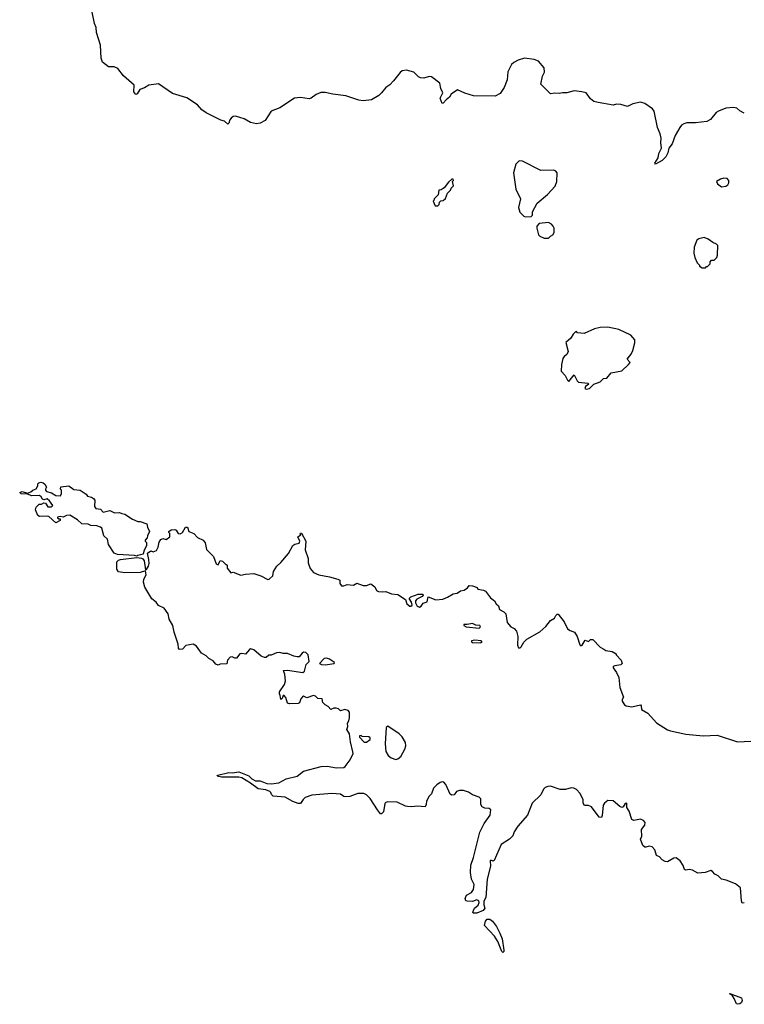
# Model space of a CAD drawing. Extents: x 2239831 to 2395310, y 665973 to 772585.
# Tile 120 of 144: x 2306142 to 2312835, y 739959 to 749050. Entities that reach past the tile are written whole.
import ezdxf

# ---------------------------------------------------------------- set-up
doc = ezdxf.new("R2010")
doc.units = 0

msp = doc.modelspace()

# ---------------------------------------------------------------- linework, layer by layer
at = {"layer": '0CON20XD'}
for points in [[(2306851.9, 748931.9), (2306848.8, 748978.8), (2306833.5, 749015), (2306809.4, 749135)], [(2312835, 748187.5), (2312795, 748208.2), (2312765, 748232.9), (2312735, 748239.1), (2312665, 748233.3), (2312595, 748205.7), (2312575, 748192.5), (2312522.4, 748127.6), (2312488.9, 748111.1), (2312385, 748096.7), (2312305, 748096.2), (2312275, 748088.8), (2312254.3, 748075.7), (2312238.8, 748055), (2312195, 747981.2), (2312168.1, 747905), (2312139.2, 747865), (2312129.7, 747820.3), (2312108.6, 747785), (2312075, 747750.5), (2312015, 747717.5), (2312010, 747725), (2312038, 747775), (2312044, 747815), (2312068.8, 747865), (2312064, 747915), (2312068, 747955), (2312058.6, 747995), (2312033.4, 748053.4), (2312001.5, 748205), (2311988.1, 748228.1), (2311915, 748276.9), (2311875, 748288.6), (2311805, 748274.4), (2311755, 748250), (2311695, 748266.7), (2311655, 748270), (2311625, 748260.8), (2311485.8, 748285.8), (2311446.1, 748296.1), (2311415, 748318.8), (2311375, 748374.5), (2311335, 748384.6), (2311265, 748392.2), (2311195, 748373.3), (2311155, 748375.4), (2311125, 748367.9), (2311085, 748373.1), (2311045, 748366.7), (2310954.3, 748455), (2310972.5, 748527.5), (2310989.2, 748565), (2310986, 748605), (2310935, 748665.7), (2310895, 748683.1), (2310805, 748693.3), (2310745, 748675.4), (2310705, 748654.5), (2310683.8, 748635), (2310649.3, 748569.3), (2310644, 748495), (2310616.8, 748425), (2310580, 748370), (2310535, 748343.4), (2310335, 748348.2), (2310255, 748372.2), (2310185, 748402), (2310128, 748362), (2310110.8, 748335), (2310080.2, 748309.8), (2310055, 748278.8), (2310045, 748276.7), (2310024.6, 748325), (2310050, 748375), (2310031.5, 748415), (2310021.4, 748465), (2309945, 748521.4), (2309925, 748524.2), (2309875, 748510), (2309845, 748512.5), (2309825, 748522.5), (2309784, 748565), (2309715, 748585.3), (2309675, 748576.4), (2309655, 748563.9), (2309595, 748484.6), (2309560.3, 748449.7), (2309523.8, 748425), (2309485.4, 748374.6), (2309459.3, 748350.7), (2309391, 748309), (2309315, 748301.6), (2309275, 748307.7), (2309155, 748348.3), (2309035, 748361.5), (2308965, 748376.9), (2308925, 748377), (2308879.9, 748360.1), (2308835, 748325.6), (2308815, 748318.2), (2308735, 748331.9), (2308682.1, 748325), (2308545, 748236.1), (2308465.4, 748205), (2308409.3, 748120.7), (2308365, 748093.1), (2308329.1, 748089.1), (2308275, 748099.3), (2308215, 748134.2), (2308135, 748158.2), (2308115, 748154.7), (2308095, 748142.1), (2308082.7, 748125), (2308075, 748093.3), (2308065, 748086.7), (2308035, 748112.9), (2308001.7, 748121.7), (2307865, 748190.4), (2307825, 748218.7), (2307783.2, 748263.2), (2307687.5, 748327.5), (2307555, 748367.1), (2307425, 748457.6), (2307334.7, 748445.3), (2307295, 748419.4), (2307251.2, 748405), (2307227.1, 748365), (2307215, 748360), (2307196.5, 748385), (2307201.1, 748445), (2307101.5, 748531.5), (2307048.1, 748598.1), (2307015, 748614.8), (2306963.6, 748613.6), (2306908.8, 748658.8), (2306896.4, 748695), (2306887.9, 748815), (2306851.9, 748931.9)], [(2310815, 747230), (2310865, 747232.5), (2310880, 747245), (2310880, 747275), (2310922.5, 747355), (2311017.5, 747435), (2311088.3, 747511.7), (2311102.5, 747555), (2311106.4, 747636.4), (2311095, 747652.5), (2311075, 747660), (2310955, 747658.8), (2310785, 747743.3), (2310755, 747746.7), (2310723.8, 747715), (2310703.8, 747635), (2310723.3, 747485), (2310767.5, 747395), (2310750, 747315), (2310763, 747273), (2310800, 747235), (2310815, 747230)], [(2309980, 747330), (2310005, 747332.5), (2310017, 747343), (2310020, 747365), (2310031.7, 747378.3), (2310055, 747380), (2310075, 747400), (2310093, 747447), (2310120, 747475), (2310127.5, 747495), (2310150, 747515), (2310140, 747555), (2310150, 747565), (2310147, 747577), (2310133, 747577), (2310101.7, 747548.3), (2310063, 747497), (2310035, 747480), (2310013, 747477), (2310008.3, 747431.7), (2309970, 747395), (2309968.3, 747381.7), (2309960, 747375), (2309980, 747330)], [(2312625, 747507.5), (2312665, 747512.5), (2312682.5, 747525), (2312692.5, 747545), (2312692.5, 747565), (2312675, 747583.3), (2312645.7, 747585.7), (2312615, 747578.6), (2312577.5, 747555), (2312586.7, 747535), (2312625, 747507.5)], [(2311025, 747032.5), (2311045, 747052.5), (2311065, 747062.5), (2311077.5, 747085), (2311077.5, 747125), (2311070, 747145), (2311053, 747163), (2311025, 747177.5), (2310941.7, 747168.3), (2310920, 747145), (2310917.5, 747125), (2310933, 747063), (2310945, 747050), (2310985, 747032.5), (2311025, 747032.5)], [(2312475, 746760), (2312485, 746770), (2312495, 746770), (2312520, 746795), (2312520, 746815), (2312531.7, 746828.3), (2312555, 746830), (2312580, 746855), (2312587.5, 746875), (2312590, 746965), (2312578.3, 746978.3), (2312543, 746993), (2312500, 747025), (2312465, 747037.5), (2312413.6, 747026.4), (2312397.5, 747015), (2312370.7, 746949.3), (2312367.5, 746895), (2312377.5, 746855), (2312400, 746805), (2312420, 746785), (2312420, 746775), (2312445, 746760), (2312475, 746760)], [(2311375, 745637.5), (2311405, 745643.3), (2311446.2, 745683.8), (2311505, 745707.5), (2311535, 745736), (2311565, 745741.2), (2311605, 745788.5), (2311705, 745808.8), (2311766.7, 745865), (2311780, 745885), (2311753.3, 745915), (2311788.8, 745961.2), (2311806.2, 745995), (2311823.3, 746065), (2311822.5, 746095), (2311788.3, 746138.3), (2311675, 746190), (2311575, 746211.2), (2311505, 746206.7), (2311450, 746195), (2311355, 746152.5), (2311295, 746160), (2311285, 746170), (2311275, 746167.5), (2311255, 746147.5), (2311232, 746108), (2311185, 746070), (2311208, 745985), (2311195, 745957.5), (2311170.5, 745939.5), (2311158.3, 745921.7), (2311146.2, 745865), (2311143.8, 745805), (2311180, 745765), (2311200.7, 745720.7), (2311215, 745710), (2311265, 745770), (2311281.2, 745735), (2311291.2, 745715), (2311305, 745704.2), (2311390, 745695), (2311400, 745685), (2311367, 745663), (2311363.3, 745645), (2311375, 745637.5)], [(2307225, 744097.5), (2307203.9, 744103.9), (2307045, 744112.2), (2307013.6, 744123.6), (2306964, 744205), (2306954, 744254), (2306920, 744285), (2306902.5, 744355), (2306890, 744365), (2306855, 744377.5), (2306800.7, 744380.7), (2306775, 744392.5), (2306715, 744395.7), (2306675, 744432.5), (2306605, 744474), (2306575, 744472), (2306545, 744457.5), (2306515, 744462.5), (2306493, 744457), (2306491.7, 744451.7), (2306505, 744440), (2306515, 744440), (2306517.5, 744425), (2306475, 744403.3), (2306411.7, 744461.7), (2306395, 744466.7), (2306325, 744463.3), (2306310.7, 744470.7), (2306290, 744525), (2306295, 744550), (2306323, 744577), (2306345, 744577.5), (2306365, 744587.5), (2306380, 744585), (2306401.7, 744551.7), (2306435, 744552.5), (2306450, 744565), (2306418.3, 744608.3), (2306396.1, 744626.1), (2306365, 744617.5), (2306351.7, 744621.7), (2306340, 744645), (2306325, 744656.2), (2306255, 744653.8), (2306215, 744670), (2306155, 744673.3), (2306142.5, 744685), (2306165, 744692.5), (2306215, 744677.5), (2306245, 744690), (2306263.9, 744706.1), (2306295, 744717.5), (2306310, 744745), (2306310, 744765), (2306320, 744775), (2306339.3, 744779.3), (2306360, 744775), (2306375, 744760), (2306390, 744735), (2306380, 744715), (2306380, 744705), (2306390, 744695), (2306435, 744682.5), (2306475, 744656.7), (2306520, 744655), (2306527.5, 744675), (2306527.5, 744705), (2306520, 744715), (2306523.6, 744736.4), (2306595, 744746.7), (2306643.6, 744713.6), (2306700, 744705), (2306755, 744667.5), (2306769.3, 744649.3), (2306805, 744642.5), (2306825, 744630), (2306837, 744613), (2306833.9, 744553.9), (2306846.2, 744536.2), (2306889.5, 744529.5), (2306915, 744503.3), (2306975, 744518.1), (2307016.8, 744496.8), (2307065, 744501.2), (2307085, 744490), (2307112.5, 744485), (2307185, 744436.7), (2307235, 744416.7), (2307256.4, 744416.4), (2307316.4, 744396.4), (2307323.6, 744363.6), (2307342.5, 744325), (2307322.5, 744285), (2307320, 744265), (2307302.5, 744245), (2307302.5, 744235), (2307312.5, 744222.5), (2307313.3, 744195), (2307288.3, 744141.7), (2307282.5, 744115), (2307235, 744103.3), (2307225, 744097.5)], [(2312835, 740896.7), (2312815, 740892.5), (2312808, 740915), (2312800, 741035), (2312755, 741070), (2312666.4, 741106.4), (2312623, 741113), (2312592.5, 741145), (2312561.7, 741161.7), (2312542.5, 741185), (2312525, 741193.3), (2312473, 741177), (2312405, 741168.8), (2312355, 741198.8), (2312326.4, 741203.6), (2312295, 741196.7), (2312283.3, 741205), (2312270.7, 741240.7), (2312243, 741283), (2312205, 741310), (2312185, 741306.7), (2312125, 741273.3), (2312105, 741277.5), (2312075, 741292.5), (2312050.7, 741320.7), (2312025, 741332.5), (2312009.2, 741385), (2311982.9, 741412.9), (2311955, 741418), (2311925, 741408.8), (2311915, 741411.2), (2311896.4, 741426.4), (2311877.5, 741485), (2311888.8, 741511.2), (2311885.7, 741574.3), (2311915.9, 741614.1), (2311918.3, 741638.3), (2311905, 741655.7), (2311875, 741667.5), (2311815, 741656.2), (2311796.7, 741665), (2311771.7, 741741.7), (2311750, 741775), (2311750, 741815), (2311735, 741812.5), (2311716.4, 741783.6), (2311705, 741776.7), (2311685, 741786), (2311625, 741836), (2311575, 741840), (2311543.3, 741815), (2311532.7, 741797.3), (2311522.5, 741702.5), (2311515, 741682.5), (2311495, 741687.5), (2311425, 741783.3), (2311395, 741793.3), (2311360, 741795), (2311347.5, 741815), (2311347, 741847), (2311320, 741905), (2311285, 741942.5), (2311260, 741955), (2311235, 741956.7), (2311183, 741943), (2311135, 741942.5), (2311045, 741974), (2311018.8, 741971.2), (2310995, 741960), (2310979.2, 741945), (2310955.8, 741894.2), (2310875, 741816.2), (2310833.6, 741706.4), (2310743.3, 741605), (2310709.3, 741550.7), (2310696.1, 741513.9), (2310667.5, 741485), (2310590, 741435), (2310525, 741286.7), (2310515, 741280), (2310495, 741290), (2310486.4, 741283.6), (2310490.6, 741235), (2310458.8, 741115), (2310448.8, 740945), (2310428.6, 740911.4), (2310428.5, 740878.5), (2310439.2, 740845), (2310422.9, 740825), (2310365, 740801.5), (2310335, 740798.8), (2310326.7, 740805), (2310332.5, 740825), (2310344.3, 740845.7), (2310375.8, 740875), (2310385, 740900), (2310383.6, 740913.6), (2310365, 740923.3), (2310323, 740907), (2310275, 740911.2), (2310263.3, 740915), (2310256.2, 740935), (2310268.8, 740965), (2310315, 740991.2), (2310335, 741017.5), (2310341.4, 741065), (2310314.2, 741115), (2310305.9, 741175.9), (2310308.8, 741245), (2310333.3, 741315), (2310391.2, 741548.8), (2310432.7, 741627.3), (2310488.8, 741705), (2310492.5, 741755), (2310477, 741767), (2310438.3, 741768.3), (2310413.6, 741783.6), (2310402.5, 741805), (2310400, 741855), (2310385, 741870), (2310325, 741892.5), (2310287, 741917), (2310241.7, 741931.7), (2310205, 741932.5), (2310177, 741923), (2310155, 741893.3), (2310135, 741890), (2310119.3, 741899.3), (2310079.5, 741989.5), (2310060.7, 742010.7), (2310045, 742013.3), (2310025, 742006.2), (2309995, 741983.8), (2309965, 741953.3), (2309945, 741902.5), (2309925, 741880), (2309900, 741835), (2309897, 741803), (2309887, 741783), (2309815, 741787.5), (2309765, 741780.8), (2309724.1, 741784.1), (2309705, 741788), (2309630, 741825), (2309542.3, 741827.7), (2309525, 741823.3), (2309515, 741812.5), (2309501.2, 741735), (2309485, 741716.2), (2309475, 741718.8), (2309445.8, 741755), (2309380, 741860), (2309344.1, 741894.1), (2309320, 741905), (2309265, 741905.7), (2309191.7, 741878.3), (2309155, 741872.9), (2309136.9, 741876.9), (2309105, 741900), (2309025, 741906.4), (2308841.4, 741888.6), (2308780.6, 741869.4), (2308759.5, 741850.5), (2308735, 741812.5), (2308715, 741812.5), (2308665, 741830), (2308595, 741872.5), (2308485, 741881.2), (2308467.5, 741895), (2308462.5, 741915), (2308452.5, 741925), (2308415, 741939.2), (2308345, 741947.5), (2308275, 742002), (2308195, 742050), (2308165, 742057.1), (2308005, 742056.2), (2307967.5, 742065), (2307972.5, 742075), (2308075, 742098.9), (2308105, 742095.6), (2308165, 742104.5), (2308259.1, 742069.1), (2308285, 742042), (2308321.8, 742021.8), (2308365, 742023.5), (2308425, 741998.6), (2308465, 741995.6), (2308535, 742004.4), (2308605, 742040), (2308703.9, 742066.1), (2308765, 742110.8), (2308927.5, 742155), (2308985, 742157.8), (2309065, 742142.9), (2309135, 742144), (2309150, 742155), (2309193.6, 742216.4), (2309222.5, 742275), (2309220.7, 742290.7), (2309197, 742383), (2309190, 742455), (2309163.3, 742495), (2309172.5, 742525), (2309170, 742555), (2309183.9, 742576.1), (2309190, 742605), (2309190, 742655), (2309175, 742672.5), (2309145, 742680), (2309105, 742670), (2309086.1, 742686.1), (2309065, 742693.3), (2309045, 742692.5), (2309015, 742680), (2308990, 742710), (2308963.9, 742723.9), (2308942.5, 742745), (2308935, 742780), (2308895, 742783.3), (2308875, 742802.5), (2308855, 742810), (2308795, 742790), (2308765, 742802.5), (2308755, 742797.5), (2308739.3, 742780.7), (2308727, 742743), (2308715, 742737.5), (2308635, 742732.5), (2308615, 742740), (2308601.7, 742791.7), (2308585, 742810), (2308575, 742810), (2308567, 742783), (2308553.6, 742773.6), (2308549.3, 742809.3), (2308541.2, 742825), (2308543.3, 742845), (2308587, 742913), (2308597.5, 742945), (2308590.8, 743005), (2308580, 743040), (2308617.4, 743042.6), (2308757.1, 743022.9), (2308773.9, 743036.1), (2308788, 743095), (2308816.4, 743123.6), (2308806.2, 743185), (2308785, 743206.2), (2308765, 743208.8), (2308750.5, 743199.5), (2308725, 743167.5), (2308705, 743166.2), (2308675, 743172), (2308615, 743198), (2308575, 743198.8), (2308545, 743207.5), (2308515, 743203.3), (2308465, 743183.3), (2308445, 743182.5), (2308417.7, 743162.3), (2308405, 743161.2), (2308372.7, 743172.7), (2308305, 743230.8), (2308275, 743240), (2308263.8, 743235), (2308227.3, 743192.7), (2308195, 743199.4), (2308175, 743195.8), (2308145, 743156.2), (2308130, 743155), (2308105, 743166.7), (2308085, 743163.3), (2308062.3, 743137.7), (2308055, 743103.3), (2307995, 743099.2), (2307975, 743090), (2307955, 743098), (2307930.9, 743130.9), (2307890.2, 743150.2), (2307865.6, 743175.6), (2307822.3, 743202.3), (2307776.7, 743265), (2307745, 743283.3), (2307678.3, 743271.7), (2307645, 743237.5), (2307620, 743235), (2307608.3, 743248.3), (2307607.5, 743285), (2307569.2, 743395), (2307557.1, 743455), (2307521.9, 743515), (2307514.3, 743565), (2307475.8, 743615), (2307425, 743640), (2307402.6, 743672.6), (2307362.6, 743702.6), (2307299.7, 743809.7), (2307286.9, 743855), (2307288.1, 743885), (2307310.6, 743925), (2307305, 743960), (2307255, 743946.4), (2307115, 743943.5), (2307055, 743951.5), (2307039.6, 743975), (2307039.4, 744045), (2307055, 744061.1), (2307075, 744066.4), (2307225, 744083.3), (2307267.1, 744077.1), (2307281.3, 744071.3), (2307293.3, 744055), (2307305, 743970), (2307315, 743973.3), (2307332.9, 744005), (2307337.7, 744027.7), (2307336.7, 744066.7), (2307322.5, 744125), (2307353.6, 744146.4), (2307375, 744137.5), (2307405, 744150), (2307421.7, 744178.3), (2307430, 744225), (2307445, 744250), (2307465, 744260), (2307495, 744250), (2307530, 744275), (2307530, 744305), (2307520, 744315), (2307520, 744325), (2307540.7, 744339.3), (2307575, 744343.8), (2307586.8, 744336.8), (2307605, 744306.7), (2307625, 744303.3), (2307646, 744314), (2307675, 744363.3), (2307693, 744363), (2307704, 744324), (2307750, 744305), (2307785, 744270), (2307837.5, 744245), (2307855, 744220), (2307869.3, 744159.3), (2307932.3, 744092.3), (2307957.5, 744025), (2307975, 744017.5), (2307980.7, 744029.3), (2307995, 744057.5), (2308015, 744050), (2308045, 744020), (2308055, 744020), (2308060, 744015), (2308060, 743985), (2308093, 743943), (2308115, 743947.5), (2308185, 743920), (2308228.3, 743931.7), (2308305, 743937.5), (2308370, 743915), (2308435, 743882.5), (2308447, 743883), (2308480, 743915), (2308487.5, 743955), (2308517.5, 744005), (2308555, 744037.5), (2308625, 744122.5), (2308666.7, 744195), (2308685, 744208.8), (2308725, 744216.2), (2308730, 744235), (2308712.5, 744275), (2308740, 744295), (2308732.5, 744302.5), (2308735, 744310), (2308745, 744310), (2308784, 744235), (2308780, 744155), (2308806.7, 744075), (2308806.2, 744035), (2308825, 743982.5), (2308855.9, 743945.9), (2308905, 743923.3), (2309005, 743906.7), (2309080, 743885), (2309100, 743875), (2309100, 743845), (2309115, 743821.2), (2309135, 743822), (2309166.1, 743833.9), (2309225, 743830), (2309255, 743846.7), (2309315, 743824.2), (2309344.1, 743825.9), (2309385, 743840), (2309423.9, 743813.9), (2309439.3, 743779.3)], [(2309439.3, 743779.3), (2309455, 743771.2), (2309495, 743766.7), (2309525, 743770), (2309575, 743747.5), (2309635, 743742.5), (2309706.4, 743696.4), (2309717.5, 743655), (2309745, 743633.8), (2309755.9, 743634.1), (2309766.7, 743645), (2309762.5, 743672.5), (2309740, 743705), (2309755, 743720), (2309823.6, 743746.4), (2309867, 743747), (2309870, 743735), (2309860, 743725), (2309809.3, 743700.7), (2309797.5, 743685), (2309797.5, 743665), (2309814, 743635), (2309835, 743624.2), (2309851.2, 743635), (2309868.3, 743661.7), (2309906.2, 743675), (2309915, 743722.5), (2309985, 743693.8), (2310049.3, 743700.7), (2310095, 743717.5), (2310145, 743747.5), (2310183.6, 743756.4), (2310215, 743777.5), (2310248.3, 743781.7), (2310277.5, 743805), (2310293, 743827), (2310325, 743821.2), (2310366.1, 743806.1), (2310375, 743793.3), (2310425, 743783.3), (2310445, 743772.5), (2310490.5, 743710.5), (2310527.5, 743685), (2310542.5, 743655), (2310565, 743637.5), (2310572.5, 743605), (2310615, 743582.5), (2310633.6, 743563.6), (2310644.3, 743484.3), (2310677.5, 743445), (2310709.3, 743429.3), (2310730, 743405), (2310743.3, 743355), (2310740, 743275), (2310750.7, 743250.7), (2310765, 743251.2), (2310775, 743260), (2310798.3, 743301.7), (2310825, 743329.2), (2310945, 743399.2), (2311001.7, 743448.3), (2311045, 743503.3), (2311082.5, 743525), (2311095, 743550), (2311105, 743560), (2311115, 743560), (2311170.7, 743490.7), (2311202.5, 743425), (2311225, 743410), (2311266.7, 743395), (2311290, 743355), (2311315, 743277.5), (2311325, 743267.5), (2311337.5, 743275), (2311365, 743320), (2311395, 743310), (2311415, 743327.5), (2311435, 743327.5), (2311505, 743257.5), (2311536.4, 743236.4), (2311557, 743227), (2311615, 743217.5), (2311650, 743195), (2311650, 743185), (2311696.7, 743135), (2311706.7, 743105), (2311695, 743093.3), (2311640, 743085), (2311623.6, 743076.4), (2311622.5, 743065), (2311655, 743022.5), (2311676.7, 742975), (2311686.7, 742885), (2311720, 742795), (2311708.3, 742771.7), (2311708.3, 742758.3), (2311727.5, 742725), (2311745, 742713.8), (2311795, 742705.8), (2311877.5, 742725), (2311883.3, 742715), (2311885, 742681.2), (2311945, 742646.2), (2312025, 742559.2), (2312124, 742494), (2312153.4, 742483.4), (2312295, 742452.5), (2312455, 742436.5), (2312585, 742442.5), (2312771.2, 742381.2), (2312895, 742387.9)], [(2310385, 743432.5), (2310397.5, 743445), (2310391.4, 743455), (2310355, 743460), (2310325, 743476.4), (2310275, 743464.4), (2310243.3, 743465), (2310244.2, 743455), (2310265, 743444), (2310385, 743432.5)], [(2310395, 743296.7), (2310415, 743303.8), (2310405, 743315.3), (2310345, 743322.2), (2310316.7, 743315), (2310314, 743306), (2310325, 743300), (2310395, 743296.7)], [(2308965, 743094.5), (2309045.7, 743104.3), (2309050, 743115), (2309005, 743145.7), (2308976.4, 743153.6), (2308955, 743152), (2308910, 743105), (2308930, 743095), (2308965, 743094.5)], [(2309615, 742220), (2309635, 742224), (2309661.7, 742248.3), (2309698.8, 742315), (2309708.8, 742345), (2309706.7, 742375), (2309675, 742427.5), (2309646.7, 742455), (2309543.3, 742526.7), (2309527.5, 742515), (2309518.1, 742365), (2309523.3, 742293.3), (2309546.2, 742255), (2309573, 742233), (2309615, 742220)], [(2309345, 742380), (2309380, 742405), (2309378.3, 742418.3), (2309368.3, 742428.3), (2309305, 742430), (2309295, 742440), (2309281.7, 742438.3), (2309280, 742425), (2309325, 742380), (2309345, 742380)], [(2310605, 740436.2), (2310595, 740446.2), (2310558.9, 740538.9), (2310529.1, 740589.1), (2310436.7, 740686.7), (2310444.5, 740725), (2310459.2, 740745), (2310484.7, 740744.7), (2310510, 740725), (2310545, 740676.7), (2310576.3, 740616.3), (2310597, 740563), (2310615, 740460), (2310613.8, 740445), (2310605, 740436.2)], [(2312775, 739958.8), (2312764.2, 739964.2), (2312742.3, 740012.3), (2312722, 740042), (2312697.5, 740055), (2312700.7, 740059.3), (2312808.3, 740018.3), (2312816, 739995), (2312809.2, 739975), (2312795, 739962.5), (2312775, 739958.8)]]:
    msp.add_lwpolyline(points, dxfattribs=at)

doc.saveas('drawing.dxf')
